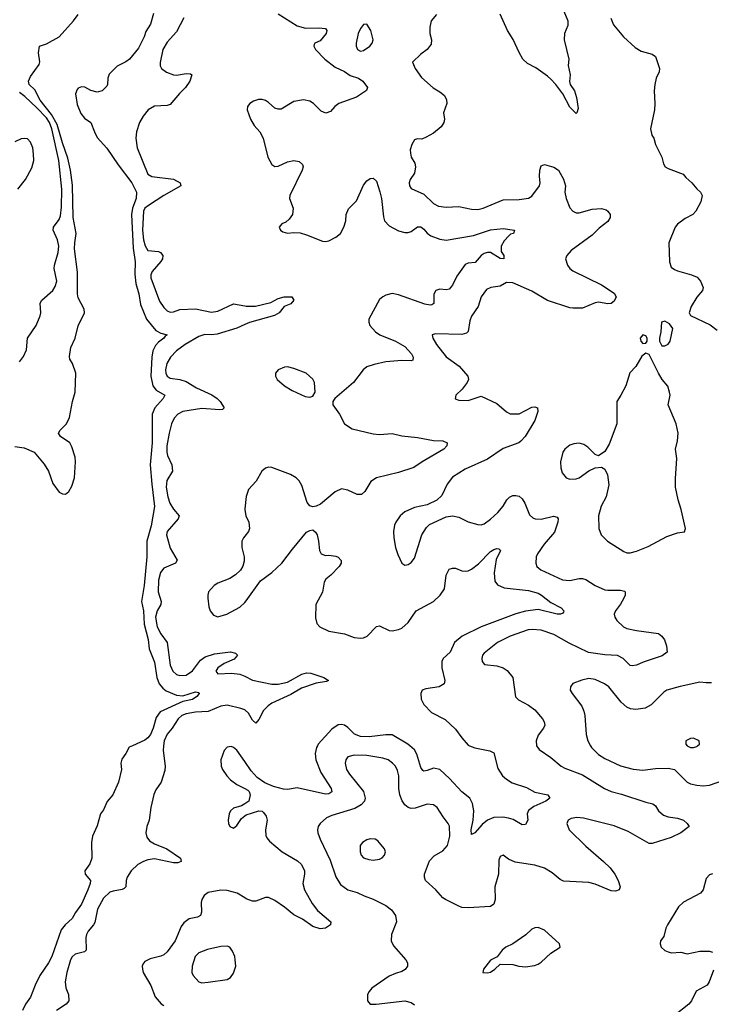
# Model space of a CAD drawing. Header units: inches. Extents: x 2057696 to 2160536, y 827480 to 1016834.
# Tile 254 of 256: x 2128581 to 2132942, y 918369 to 924578. Entities that reach past the tile are written whole.
import ezdxf

# ---------------------------------------------------------------- set-up
doc = ezdxf.new("R2010")
doc.units = ezdxf.units.IN
doc.header["$MEASUREMENT"] = 0
for name, color, linetype in [('C1921', 7, 'Continuous'), ('C1922', 7, 'Continuous'), ('C1931', 7, 'Continuous'), ('C1932', 7, 'Continuous')]:
    doc.layers.add(name, color=color, linetype=linetype)

msp = doc.modelspace()

# ---------------------------------------------------------------- linework, layer by layer
at = {"layer": 'C1921', "color": 5}
for points, elevation in [([(2129293.1, 920000), (2129271, 919990), (2129250.8, 919950), (2129225.2, 919914.8), (2129218.8, 919890), (2129222.8, 919850), (2129204.9, 919770), (2129167.3, 919690), (2129132.8, 919647.2), (2129110, 919595.3), (2129090.5, 919569.5), (2129070, 919495.3), (2129039.1, 919430), (2129033, 919390), (2129034.9, 919290), (2129024.1, 919255.9), (2128990.8, 919210), (2128994.8, 919190), (2129027.3, 919150), (2129025.5, 919130), (2129011.4, 919090), (2128970, 918999.6), (2128932, 918948), (2128912.1, 918910), (2128867.6, 918870), (2128842.1, 918837.9), (2128782.7, 918670), (2128762.3, 918630), (2128707.7, 918550), (2128677.7, 918490), (2128650, 918414), (2128616.9, 918370), (2128598, 918330)], 360), ([(2129488.7, 920000), (2129484.7, 919970), (2129497.7, 919870), (2129496.4, 919843.6), (2129472.2, 919770), (2129439.3, 919720.7), (2129427, 919693), (2129407, 919610), (2129397.4, 919530), (2129383.7, 919490), (2129376.4, 919450), (2129382.7, 919422.7), (2129400.2, 919400.2), (2129430, 919381.9), (2129508.9, 919350), (2129594.6, 919290), (2129598.4, 919270), (2129578.4, 919261.6), (2129550, 919261.1), (2129430, 919285.4), (2129390, 919280.4), (2129361.3, 919270), (2129325.6, 919250), (2129283, 919210), (2129257.7, 919170), (2129251.8, 919150), (2129249.3, 919110.7), (2129239.7, 919100.3), (2129226.9, 919093.1), (2129170, 919083.2), (2129150, 919075.3), (2129110, 919039), (2129070.8, 918970), (2129054.3, 918885.7), (2129046.2, 918870), (2129012.1, 918830), (2129002.7, 918810), (2128998.2, 918790), (2129000.2, 918710), (2128990, 918700.9), (2128930, 918685.3), (2128912.1, 918667.9), (2128901.8, 918650), (2128877.7, 918570), (2128867.1, 918510), (2128871.9, 918471.9), (2128887.7, 918430), (2128890.3, 918390), (2128873.7, 918370), (2128813.8, 918330)], 380), ([(2130000, 919900), (2129950, 919971.1), (2129930, 919988.2), (2129913.9, 919993.9), (2129890, 919989.6), (2129870, 919969.3), (2129850.3, 919910), (2129851.7, 919870), (2129860.3, 919850), (2129886.3, 919810), (2129910, 919784), (2129950, 919756.1), (2130000, 919729.3)], 420), ([(2130000, 919633.2), (2129979.9, 919620.1), (2129930, 919605.2), (2129910, 919588.7), (2129902, 919570), (2129894.8, 919530), (2129897.3, 919510), (2129906.8, 919490), (2129930, 919480.7), (2129950, 919497.3), (2129979.3, 919540.7), (2130000, 919556.7)], 420), ([(2130000, 919040.8), (2129952, 919070), (2129890, 919087.5), (2129850, 919089), (2129770, 919073.2), (2129743.9, 919056.1), (2129729.5, 919030.5), (2129725.5, 919010), (2129728.2, 918950), (2129721.7, 918930), (2129701.8, 918918.2), (2129650, 918907.1), (2129616.6, 918883.4), (2129600.1, 918859.9), (2129560.9, 918770), (2129510, 918700.9), (2129490, 918681.4), (2129470, 918671.7), (2129404.5, 918655.5), (2129370, 918638), (2129357.1, 918622.9), (2129353, 918610), (2129354.4, 918590), (2129359.5, 918570), (2129407, 918487), (2129435.4, 918415.4), (2129472.6, 918372.6), (2129490, 918360.8)], 420)]:
    msp.add_lwpolyline(points, dxfattribs=dict(at, elevation=elevation))
at = {"layer": 'C1921', "color": 5, "elevation": 440}
msp.add_lwpolyline([(2129890, 918736.3), (2129850, 918734), (2129765.9, 918714.1), (2129710, 918692.8), (2129687.4, 918670), (2129667.7, 918610), (2129667.4, 918570), (2129675.3, 918550), (2129711.4, 918511.4), (2129730, 918504.9), (2129770, 918508), (2129890, 918525.5), (2129910, 918538.7), (2129930, 918566), (2129943.1, 918610), (2129940.5, 918650), (2129937.4, 918670), (2129923.7, 918703.7), (2129905.2, 918730)], close=True, dxfattribs=at)
at = {"layer": 'C1922', "color": 5}
for points, elevation in [([(2128550, 921886), (2128610, 921878.9), (2128671.3, 921850), (2128735.8, 921775.8), (2128762.5, 921730), (2128790, 921653.7), (2128830, 921598.9), (2128850, 921587.4), (2128870, 921586.7), (2128890, 921603), (2128910, 921637.3), (2128926.3, 921690), (2128933.7, 921790), (2128930, 921819), (2128910, 921885.2), (2128896.3, 921910), (2128839.3, 921950), (2128826.6, 921970), (2128836, 921990), (2128875.1, 922030), (2128895.1, 922070), (2128914, 922170), (2128931.5, 922228.5), (2128935.1, 922350), (2128914.5, 922410), (2128897.5, 922437.5), (2128894.5, 922454.5), (2128904.4, 922510), (2128929.8, 922570), (2128950, 922646.8), (2128989.6, 922730), (2128986.8, 922753.2), (2128950, 922823.7), (2128944.5, 922850), (2128946.2, 922986.2), (2128927.3, 923132.7), (2128928.1, 923170), (2128937.3, 923230), (2128918.1, 923330), (2128914, 923534), (2128901.7, 923630), (2128884.3, 923704.3), (2128850, 923800.7), (2128816.8, 923916.8), (2128780.7, 923980.7), (2128711, 924070), (2128675.8, 924135.8), (2128641.6, 924170), (2128636.2, 924190), (2128650, 924219.6), (2128704.2, 924295.8), (2128708.4, 924311.6), (2128699.3, 924370), (2128705.1, 924410), (2128750, 924426.4), (2128830.6, 924469.4), (2128920.9, 924570), (2128949.9, 924610.1)], 360), ([(2129423.8, 924616.2), (2129404.9, 924550), (2129377.3, 924502.7), (2129366.8, 924470), (2129330, 924399), (2129273.4, 924330), (2129250, 924312.7), (2129195.4, 924284.6), (2129146.2, 924233.8), (2129137.1, 924210), (2129134.9, 924170), (2129130, 924159), (2129101, 924130), (2129070, 924120.5), (2129030, 924132.4), (2128992.2, 924152.2), (2128970, 924154), (2128950, 924145.8), (2128942.4, 924137.6), (2128932.2, 924110), (2128942.6, 924042.6), (2128966.5, 923986.5), (2128990, 923956.9), (2129030.6, 923930), (2129051.8, 923870), (2129070, 923835.5), (2129130, 923767), (2129202.2, 923662.2), (2129288.8, 923550), (2129316.9, 923490), (2129315, 923450), (2129292, 923390), (2129286.9, 923350), (2129296.5, 923136.5), (2129308.8, 923050), (2129307.1, 922972.9), (2129313.5, 922913.5), (2129331.5, 922850), (2129342.5, 922782.5), (2129381.2, 922690), (2129438.6, 922618.6), (2129470, 922601.4), (2129510.3, 922590.3), (2129497.5, 922582.5), (2129489.2, 922570), (2129456.1, 922543.9), (2129437.4, 922522.6), (2129420.9, 922490), (2129415.2, 922450), (2129408.6, 922330), (2129420.4, 922270), (2129441.5, 922241.5), (2129495.3, 922210), (2129485.8, 922190), (2129432.5, 922130), (2129417.2, 922090), (2129416.8, 921910), (2129404.2, 921770), (2129413.4, 921650), (2129430.9, 921509.1), (2129410, 921386.6), (2129383.6, 921290), (2129383.3, 921190), (2129365.1, 921010), (2129350.1, 920910), (2129361, 920850), (2129365.8, 920765.8), (2129391.3, 920670), (2129398, 920610), (2129430, 920526.8), (2129444.9, 920430), (2129460.8, 920390), (2129483, 920363), (2129505.5, 920345.5), (2129570, 920318.2), (2129610, 920314.7), (2129690, 920338.7), (2129710, 920336), (2129713.4, 920330), (2129697.1, 920310), (2129670, 920291.5), (2129610, 920279.3), (2129467.4, 920212.6), (2129441.9, 920178.1), (2129423.4, 920110), (2129406.6, 920070), (2129390, 920049.8), (2129370, 920034.8), (2129293.1, 920000)], 360), ([(2129615.9, 924590), (2129570, 924500.4), (2129510, 924437.2), (2129484.6, 924390), (2129467.1, 924307.1), (2129467.1, 924287.1), (2129474.4, 924270), (2129507.2, 924247.2), (2129550.2, 924230.2), (2129570, 924228), (2129630, 924238.3), (2129657.4, 924237.4), (2129667.3, 924230), (2129652.9, 924190), (2129627.2, 924150), (2129587.8, 924112.2), (2129530, 924042.8), (2129510, 924036.5), (2129430, 924032.7), (2129391.7, 924010), (2129358.9, 923970), (2129336.5, 923930), (2129316.5, 923870), (2129314, 923830), (2129322.2, 923770), (2129390, 923604), (2129414.8, 923590), (2129551.8, 923571.8), (2129593.4, 923550), (2129596.3, 923530), (2129490, 923469.9), (2129392.7, 923407.3), (2129369.7, 923390.3), (2129362.2, 923370), (2129354.4, 923250), (2129361.7, 923190), (2129371.5, 923151.5), (2129390, 923122.3), (2129455.6, 923115.6), (2129469.6, 923109.6), (2129484.4, 923090), (2129481.4, 923070), (2129470, 923053.5), (2129415.5, 922990), (2129408.5, 922970), (2129408.5, 922950), (2129462.5, 922802.5), (2129490, 922762.2), (2129510, 922742.4), (2129530, 922732.9), (2129550, 922735.3), (2129590.3, 922749.7), (2129690, 922755.2), (2129790, 922733.6), (2129830, 922740.4), (2129930, 922786.8), (2130000, 922773.2)], 380), ([(2128578.8, 922421.2), (2128605.6, 922454.4), (2128624, 922496), (2128631.2, 922570), (2128684.7, 922650), (2128709.7, 922710), (2128713.5, 922730), (2128709.7, 922790), (2128721.1, 922810), (2128789.2, 922870.8), (2128804, 922896), (2128814.4, 922930), (2128799.3, 923010), (2128800.7, 923030), (2128823.8, 923110), (2128828.2, 923150), (2128820.2, 923190), (2128792.5, 923250), (2128794.9, 923270), (2128830, 923318.2), (2128838.2, 923341.8), (2128844.8, 923395.2), (2128847.6, 923510), (2128828.2, 923690), (2128783.1, 923890), (2128768.4, 923930), (2128750, 923958.7), (2128690, 924023.1), (2128613.5, 924093.5), (2128579.1, 924119.1)], 380), ([(2128569.8, 923510), (2128618.2, 923570), (2128656.9, 923643.1), (2128669.8, 923690), (2128668.8, 923730), (2128662.8, 923770), (2128650, 923806.6), (2128630, 923827.6), (2128610, 923829.7), (2128590, 923827.1), (2128550, 923807.4)], 420), ([(2130000, 922655.9), (2129950, 922633.6), (2129825.7, 922594.3), (2129790.1, 922589.9), (2129747.4, 922592.6), (2129710, 922580.2), (2129624, 922530), (2129569.1, 922490), (2129532.3, 922450), (2129509.5, 922410), (2129500.4, 922370), (2129502, 922350), (2129510, 922329.3), (2129530, 922317.1), (2129590, 922308.3), (2129630, 922295.6), (2129696.7, 922256.7), (2129793, 922213), (2129826.2, 922190), (2129845.4, 922170), (2129870.3, 922129.7), (2129859.4, 922120.6), (2129841.3, 922118.7), (2129730, 922127), (2129610, 922108.1), (2129578.3, 922090), (2129554, 922066), (2129537.7, 922030), (2129522.6, 921970), (2129509.6, 921890), (2129508.9, 921850), (2129513.2, 921830), (2129539.8, 921770), (2129543.9, 921730), (2129508.7, 921671.3), (2129505.1, 921630), (2129515.4, 921570), (2129528.3, 921528.3), (2129550, 921492), (2129586, 921450), (2129580.9, 921430), (2129510.2, 921350), (2129506, 921330), (2129530, 921244.9), (2129573.6, 921170), (2129563.6, 921150), (2129490, 921119.4), (2129468.7, 921091.3), (2129456, 921044.1), (2129453.3, 920970), (2129473.4, 920910), (2129471, 920890), (2129447.8, 920850), (2129437.6, 920810), (2129447.1, 920750), (2129470, 920705.1), (2129510.7, 920650), (2129530, 920507), (2129546.5, 920470), (2129568.9, 920448.9), (2129590, 920441.6), (2129630, 920444.8), (2129670, 920472.1), (2129720.9, 920539.1), (2129750, 920561), (2129810, 920578.9), (2129911.2, 920591.2), (2129942.3, 920582.3), (2129953.4, 920570), (2129933.8, 920546.2), (2129870, 920518.9), (2129831.2, 920490), (2129818, 920470), (2129830, 920453.4), (2129917.1, 920457.1), (2129970, 920451.8), (2130000, 920437.5)], 380), ([(2130000, 921492.5), (2129999.7, 921490), (2130000, 921488.7)], 420), ([(2130000, 921320.9), (2129991.3, 921310), (2129981.8, 921290), (2129980.7, 921250), (2129995.7, 921190), (2129995.7, 921164.3), (2129987.3, 921132.7), (2129972.5, 921107.5), (2129942.5, 921077.5), (2129905.4, 921054.6), (2129830, 921024.4), (2129807.6, 921010), (2129771.6, 920970), (2129766.7, 920950), (2129767.9, 920930), (2129774.7, 920874.7), (2129783.1, 920850), (2129803.5, 920823.5), (2129830, 920812.8), (2129887.3, 920830), (2129970, 920872.9), (2130000, 920903.1)], 420), ([(2130000, 920225.3), (2129975.3, 920235.3), (2129890, 920254.4), (2129850, 920248.7), (2129770, 920216.4), (2129690, 920212.1), (2129630, 920200.3), (2129603.5, 920190), (2129579.8, 920170), (2129542.6, 920110), (2129510, 920073.3), (2129492.7, 920030), (2129488.7, 920000)], 380)]:
    msp.add_lwpolyline(points, dxfattribs=dict(at, elevation=elevation))
at = {"layer": 'C1931', "color": 5}
for points, elevation in [([(2130458.4, 920000), (2130452.5, 919987.5), (2130443.2, 919950), (2130447.6, 919910), (2130480.2, 919830), (2130545.2, 919730), (2130550, 919709.7), (2130530, 919695.3), (2130510, 919693.2), (2130330, 919734.2), (2130270, 919724), (2130245.3, 919725.3), (2130182, 919742), (2130126, 919766), (2130078.9, 919798.9), (2130041.2, 919841.2), (2130000, 919900)], 420), ([(2131839.9, 919999.9), (2131856, 919976), (2131930, 919926), (2131995.8, 919870), (2132018, 919858), (2132130, 919816.8), (2132268.9, 919730), (2132310, 919710.9), (2132374.9, 919694.9), (2132530, 919643.2), (2132574, 919634), (2132590, 919620.5), (2132608.2, 919588.2), (2132641.2, 919561.2), (2132670, 919550.3), (2132730, 919543.1), (2132766, 919530), (2132791, 919510), (2132802.8, 919490), (2132750.6, 919450), (2132690, 919421), (2132570, 919383.7), (2132550, 919383.7), (2132417.9, 919457.9), (2132330, 919494.9), (2132136.4, 919543.6), (2132093.8, 919546.2), (2132059.4, 919540.6), (2132039.3, 919530), (2132031.8, 919510), (2132046.7, 919470), (2132150, 919365.3), (2132263.1, 919270), (2132303.7, 919230), (2132333.7, 919190), (2132354, 919150), (2132367.7, 919110), (2132361, 919090), (2132338, 919082), (2132310, 919084.7), (2132210, 919126.6), (2132170, 919138), (2132010, 919145.4), (2131990, 919156.3), (2131938.3, 919198.3), (2131890, 919227.1), (2131830, 919247.1), (2131705.9, 919265.9), (2131664, 919284), (2131630, 919309), (2131610, 919302), (2131602.4, 919277.6), (2131600.3, 919190), (2131576.5, 919110), (2131579.5, 919030), (2131570, 919001.2), (2131550, 918986.6), (2131410, 918977.7), (2131370, 918980.4), (2131350, 918986.9), (2131266, 919030), (2131250, 919040.7), (2131205.6, 919090), (2131139.7, 919150), (2131132.8, 919170), (2131133.7, 919190), (2131165.6, 919274.4), (2131194.5, 919305.5), (2131250, 919336.9), (2131278.5, 919370), (2131293.6, 919430), (2131291.5, 919491.5), (2131283.5, 919510), (2131250.8, 919550.8), (2131213, 919610), (2131190, 919626.6), (2131150, 919632.1), (2131074.9, 919605.1), (2131050, 919602.8), (2131030, 919609.8), (2131010, 919626.4), (2130992.2, 919652.2), (2130977.5, 919690), (2130972.8, 919730), (2130972.4, 919810), (2130963.9, 919843.9), (2130949.8, 919870), (2130932.1, 919890), (2130903.6, 919910), (2130870, 919921), (2130770, 919937.2), (2130690, 919939.8), (2130650, 919929.7), (2130636.9, 919910), (2130633.2, 919890), (2130642.6, 919850), (2130660.3, 919820.3), (2130749.3, 919710), (2130760.2, 919670), (2130755.5, 919650), (2130734.1, 919625.9), (2130695.2, 919604.8), (2130550, 919559.8), (2130515.5, 919544.5), (2130475.3, 919510), (2130463.1, 919490), (2130458.9, 919470), (2130461.1, 919450), (2130475.6, 919410), (2130539, 919278.9), (2130573.6, 919173.7), (2130603.6, 919123.6), (2130650, 919091.3), (2130710, 919073.4), (2130752.6, 919052.6), (2130810, 919032.4), (2130890, 918992.9), (2130924.6, 918964.6), (2130950.6, 918929.4), (2130956.4, 918890), (2130925.3, 918810), (2130922.4, 918770), (2130937.6, 918737.6), (2131016, 918650), (2131026.8, 918630), (2131026.8, 918610), (2131012.2, 918587.8), (2130990, 918575.1), (2130950, 918564.2), (2130910, 918546.6), (2130801.6, 918470), (2130784.4, 918450), (2130774.9, 918430), (2130774, 918390), (2130790, 918370.8), (2130829.1, 918369.1), (2131010, 918391.3), (2131050, 918381.3), (2131070, 918365.7)], 440), ([(2131417.3, 920000), (2131450, 919986), (2131546.6, 919966.6), (2131570, 919954), (2131595.2, 919855.2), (2131624.9, 919810), (2131650, 919788.4), (2131685.5, 919765.5), (2131775.9, 919735.9), (2131830, 919706.3), (2131911.3, 919690), (2131923, 919670), (2131898, 919650), (2131823.9, 919616.1), (2131788.5, 919591.5), (2131780.8, 919570), (2131784.7, 919530), (2131770, 919503.8), (2131750, 919500.3), (2131693.4, 919533.4), (2131663.4, 919543.4), (2131628.5, 919548.5), (2131570, 919547), (2131530, 919529.8), (2131497.6, 919502.4), (2131450, 919449.6), (2131430, 919439), (2131427, 919470), (2131441, 919530), (2131444.5, 919590), (2131436.2, 919636.2), (2131418.7, 919670), (2131368.3, 919708.3), (2131292.1, 919792.1), (2131230, 919848.7), (2131190, 919857.2), (2131150, 919843.1), (2131130, 919839.7), (2131124.1, 919844.1), (2131110, 919862), (2131085.9, 919945.9), (2131070, 919974.6), (2131040.3, 920000)], 420), ([(2132180.7, 920000), (2132187.7, 919987.7), (2132230, 919944.6), (2132270, 919919), (2132370, 919872.8), (2132450, 919851.5), (2132510, 919844.9), (2132590, 919856.1), (2132670, 919857.6), (2132710, 919850.3), (2132789.3, 919769.3), (2132810, 919759.6), (2132850.2, 919750.2), (2132890, 919746.9), (2132930, 919751.1), (2133070, 919799.7)], 460), ([(2132789.6, 920000), (2132790, 919999.5), (2132810, 919989.3), (2132830, 919988.2), (2132850, 919994.9), (2132855.7, 920000)], 480), ([(2130000, 919729.3), (2130019, 919719), (2130027.3, 919710), (2130033.4, 919690), (2130026, 919650), (2130000, 919633.2)], 420), ([(2130000, 919556.7), (2130010, 919564.4), (2130090, 919588.4), (2130110, 919586), (2130118.5, 919578.5), (2130135.1, 919555.1), (2130140.8, 919530), (2130130.2, 919469.8), (2130133.1, 919433.1), (2130139.3, 919419.3), (2130157.2, 919397.2), (2130237.1, 919330), (2130333.2, 919273.2), (2130358.5, 919250), (2130375.9, 919210), (2130376.5, 919190), (2130366, 919130), (2130375.9, 919090), (2130424.8, 919004.8), (2130459.6, 918959.6), (2130544, 918890), (2130540.7, 918870), (2130510, 918849.4), (2130475.9, 918844.1), (2130430, 918859.7), (2130365.2, 918905.2), (2130310, 918932.5), (2130250, 918982), (2130190, 919023.9), (2130150, 919042.6), (2130130, 919043.5), (2130070, 919018.7), (2130050, 919018.7), (2130010, 919034.7), (2130000, 919040.8)], 420), ([(2132950, 919192), (2132930, 919185.2), (2132910, 919162), (2132890.6, 919090), (2132874, 919070), (2132766.5, 919013.5), (2132735.8, 918984.2), (2132666, 918870), (2132656.3, 918850), (2132642.5, 918797.5), (2132622.8, 918770), (2132618.8, 918750), (2132626.8, 918730), (2132648.6, 918708.6), (2132670, 918699.1), (2132690, 918693.4), (2132750, 918698.8), (2132790, 918688), (2132870, 918704.9), (2132930, 918704), (2132950, 918698.8)], 460), ([(2132956.1, 918583.9), (2132928, 918510), (2132915.5, 918490), (2132847.1, 918452.9), (2132816.4, 918390), (2132800.5, 918370), (2132710, 918297.6)], 460)]:
    msp.add_lwpolyline(points, dxfattribs=dict(at, elevation=elevation))
at = {"layer": 'C1931', "color": 5, "elevation": 460}
for points in [[(2130790, 919412.4), (2130770, 919406.6), (2130742.4, 919390), (2130728.9, 919370), (2130727.2, 919330), (2130734.9, 919310), (2130750, 919293), (2130782, 919282), (2130810, 919278.7), (2130850, 919284.9), (2130866.5, 919293.5), (2130882, 919310), (2130887, 919330), (2130880.7, 919350), (2130839.8, 919399.7), (2130822, 919410)], [(2131850, 918853.6), (2131828.8, 918851.2), (2131810, 918842), (2131773.6, 918806.4), (2131690.3, 918749.7), (2131646.8, 918730), (2131624, 918710), (2131591.3, 918668.7), (2131550, 918648), (2131504.7, 918590), (2131502, 918570), (2131530, 918567.3), (2131550, 918571.3), (2131578, 918590), (2131610, 918622), (2131690, 918620.5), (2131728.9, 918608.9), (2131770, 918605.3), (2131826.5, 918613.5), (2131850, 918622.4), (2131870, 918634.9), (2131930, 918692.4), (2131988.7, 918730), (2131984, 918750), (2131890, 918837)]]:
    msp.add_lwpolyline(points, close=True, dxfattribs=at)
at = {"layer": 'C1932', "color": 5}
for points, elevation in [([(2132011.5, 924631.5), (2132037.7, 924570), (2132038, 924542), (2132017, 924490), (2132013.4, 924450), (2132043.6, 924330), (2132040.5, 924290), (2132052.1, 924230), (2132047.9, 924187.9), (2132052, 924170), (2132078.9, 924130), (2132092.5, 924087.5), (2132102.4, 924017.6), (2132094.8, 923990), (2132090, 923986.6), (2132050, 924026.6), (2132005, 924110), (2131961, 924170), (2131930, 924203.8), (2131910, 924222.8), (2131834.8, 924274.8), (2131782.5, 924302.5), (2131754.7, 924330), (2131730, 924372), (2131693, 924453), (2131658, 924510), (2131610, 924613)], 440), ([(2130210, 924614.7), (2130330, 924538.9), (2130383.6, 924523.6), (2130467, 924527), (2130510, 924521.6), (2130518.7, 924510), (2130513.8, 924490), (2130475.2, 924444.8), (2130442, 924430), (2130437.6, 924422.4), (2130434.9, 924410), (2130446.9, 924390), (2130504.4, 924330), (2130570, 924278), (2130630, 924251.1), (2130665.4, 924225.4), (2130716.5, 924210), (2130744, 924190), (2130774, 924150), (2130768.7, 924131.3), (2130703.8, 924090), (2130592.4, 924050), (2130568.8, 924031.2), (2130540.6, 923999.4), (2130512, 923988), (2130481.1, 924001.1), (2130432.7, 924050), (2130410, 924064.6), (2130370, 924073.3), (2130310, 924062.2), (2130230, 924013.1), (2130210, 924012.9), (2130190, 924021), (2130150, 924056), (2130130, 924068.4), (2130110, 924074), (2130086.3, 924073.7), (2130054.9, 924065.1), (2130033, 924050), (2130018, 924030), (2130016.3, 924010), (2130037.1, 923950), (2130059.3, 923910), (2130095.6, 923870), (2130116.9, 923830), (2130145.5, 923710), (2130170, 923664.4), (2130190, 923652), (2130210, 923654.6), (2130270, 923682), (2130310, 923689.1), (2130343, 923683), (2130364.9, 923664.9), (2130368.4, 923650), (2130362, 923630), (2130285, 923470), (2130282.9, 923450), (2130304.7, 923390), (2130302.3, 923350), (2130280, 923320), (2130258.2, 923301.8), (2130234.8, 923290), (2130217.3, 923270), (2130224.9, 923250), (2130240.6, 923240.6), (2130270, 923232.2), (2130310, 923236.9), (2130350, 923232.9), (2130390, 923221.8), (2130490, 923182.2), (2130510, 923180.2), (2130530, 923184.5), (2130573.9, 923206.1), (2130603.1, 923230), (2130625.8, 923270), (2130637.7, 923310), (2130640.2, 923350), (2130655.2, 923384.8), (2130704.2, 923435.8), (2130750, 923534), (2130770, 923562.6), (2130790, 923576.9), (2130810, 923578), (2130830, 923560.5), (2130852.7, 923492.7), (2130861.6, 923450), (2130874.1, 923334.1), (2130882, 923310), (2130910, 923277.4), (2130970, 923246), (2131010, 923235.5), (2131030, 923236.2), (2131050, 923242.8), (2131090, 923271.6), (2131110, 923272.3), (2131130, 923256.9), (2131150.8, 923230.8), (2131174.5, 923214.5), (2131230, 923193.8), (2131270, 923188.7), (2131443, 923217), (2131550, 923253.5), (2131630, 923261.1), (2131701, 923250), (2131694.8, 923230), (2131675.5, 923224.5), (2131664.7, 923215.3), (2131636.8, 923183.2), (2131616.5, 923150), (2131616.3, 923116.3), (2131633.7, 923090), (2131633.4, 923070), (2131610, 923072.7), (2131550, 923109.7), (2131530, 923110.8), (2131510, 923103.8), (2131491.6, 923090), (2131452.3, 923047.7), (2131410, 923042.3), (2131390, 923034.1), (2131338.4, 922961.6), (2131310, 922903.6), (2131290, 922878.9), (2131270, 922873.7), (2131230, 922878), (2131204.9, 922870), (2131192.1, 922847.9), (2131191.5, 922788.5), (2131180.4, 922779.6), (2131170, 922776.9), (2131135.1, 922784.9), (2130970, 922843), (2130930, 922850.7), (2130890, 922840.4), (2130870, 922830.9), (2130850, 922813.7), (2130781.8, 922690), (2130782, 922670), (2130789.1, 922650), (2130823.6, 922610), (2130851.2, 922591.2), (2130950.4, 922550), (2131010, 922517.6), (2131052.4, 922470), (2131062.4, 922450), (2131061, 922430), (2131050, 922426.9), (2130989.8, 922429.8), (2130890, 922420.2), (2130815.7, 922404.3), (2130770.8, 922389.2), (2130746, 922370), (2130685.3, 922290), (2130568, 922190), (2130555.5, 922170), (2130555.5, 922150), (2130597, 922090), (2130628.9, 922030), (2130678.2, 921998.2), (2130810, 921966.5), (2130850, 921962), (2130930, 921968), (2130990, 921952.9), (2131090, 921943.2), (2131190, 921923.6), (2131250, 921922.4), (2131277.3, 921910), (2131275.5, 921890), (2131256.3, 921870), (2131118.4, 921790), (2131066.7, 921753.3), (2130970, 921722.2), (2130830.4, 921689.6), (2130794.9, 921665.1), (2130757, 921603), (2130735.6, 921584.4), (2130710, 921583.9), (2130650, 921611.8), (2130610, 921618.7), (2130570, 921599.7), (2130477.3, 921522.7), (2130450, 921509.8), (2130430, 921506.8), (2130410, 921513.3), (2130393.1, 921533.1), (2130360.5, 921640.5), (2130344.2, 921670), (2130324, 921690), (2130289.6, 921710), (2130170, 921754), (2130150, 921755.6), (2130130, 921749.7), (2130108.6, 921731.4), (2130072.4, 921667.6), (2130024.7, 921615.3), (2130008.3, 921571.7), (2130000, 921492.5)], 420), ([(2131209.3, 924610.7), (2131176.5, 924570), (2131166.3, 924530), (2131167.6, 924490), (2131177, 924450), (2131175.9, 924424.1), (2131150.4, 924390), (2131110, 924359.6), (2131058.8, 924310), (2131074.9, 924270), (2131114.3, 924214.3), (2131189.3, 924149.3), (2131230, 924123.7), (2131258.9, 924098.9), (2131272.4, 924072.4), (2131274.9, 924050), (2131252.7, 923990), (2131260.4, 923950), (2131256.4, 923930), (2131237.8, 923902.2), (2131190, 923862.6), (2131143.8, 923836.2), (2131115.8, 923824.2), (2131090, 923826.6), (2131070, 923819.3), (2131053, 923790), (2131043.1, 923756.9), (2131044.7, 923735.3), (2131050.3, 923710), (2131072.5, 923672.5), (2131077.7, 923650), (2131070.1, 923609.9), (2131043.2, 923570), (2131037.7, 923550), (2131038.7, 923530), (2131050, 923513), (2131130, 923478), (2131190, 923418.9), (2131222.5, 923402.5), (2131270, 923395), (2131350, 923400.2), (2131430, 923382.3), (2131470, 923381.8), (2131503.7, 923390), (2131630, 923442), (2131730, 923443.2), (2131790, 923452), (2131810, 923464.4), (2131858, 923530), (2131863.5, 923550), (2131858.9, 923590), (2131860.5, 923630), (2131870, 923657.3), (2131890, 923664.9), (2131950, 923647.7), (2131979.1, 923630), (2132010, 923571.3), (2132023.1, 923530), (2132019, 923490), (2132026.9, 923450), (2132050, 923390.6), (2132068.2, 923370), (2132090, 923360.9), (2132110, 923359.1), (2132190, 923383.2), (2132250, 923388), (2132278.8, 923378.8), (2132290.6, 923370), (2132303.8, 923350), (2132304.4, 923330), (2132290, 923305.6), (2132235.8, 923264.2), (2132190, 923218.3), (2132057.6, 923122.4), (2132030.4, 923090), (2132023.1, 923070), (2132035.8, 923030), (2132050.4, 923010), (2132070, 922994), (2132250, 922906), (2132330, 922853), (2132341.6, 922830), (2132330, 922803.7), (2132310, 922788.2), (2132290, 922786.9), (2132230, 922796.8), (2132210, 922793.3), (2132130, 922758.9), (2132070, 922758.2), (2132050, 922761), (2131910, 922807.7), (2131810, 922865.5), (2131690, 922918.9), (2131650, 922919.7), (2131610, 922897.7), (2131551.7, 922888.3), (2131524.4, 922875.6), (2131490.4, 922830), (2131471.6, 922768.4), (2131430, 922709.2), (2131420.2, 922679.8), (2131409.1, 922610.9), (2131399, 922601), (2131370, 922593.6), (2131203.1, 922596.9), (2131182.8, 922590), (2131186.4, 922570), (2131208.9, 922530), (2131270, 922452), (2131352.2, 922392.2), (2131406, 922330), (2131410.5, 922310), (2131403, 922290), (2131372.1, 922247.9), (2131331, 922210), (2131326.4, 922186.4), (2131350, 922178.8), (2131410, 922177.3), (2131490, 922203.8), (2131590, 922157.1), (2131650, 922106), (2131673.3, 922093.3), (2131730, 922093.1), (2131810, 922133.7), (2131830, 922136.4), (2131846, 922130), (2131848, 922108), (2131828.9, 922050), (2131767.6, 921950), (2131740.8, 921919.2), (2131727.7, 921910), (2131630, 921874.5), (2131530, 921806.6), (2131390, 921744.2), (2131310, 921693.7), (2131276.5, 921650), (2131242.7, 921577.2), (2131211.7, 921548.3), (2131150, 921518.4), (2131070, 921502.9), (2131010, 921473.6), (2130980.4, 921450), (2130952, 921410), (2130944.2, 921390), (2130938.7, 921350), (2130939.5, 921310), (2130950.4, 921250), (2130964.8, 921204.8), (2130990, 921151), (2131010, 921138.8), (2131030, 921142.8), (2131050, 921154.8), (2131070, 921182.8), (2131117.4, 921330), (2131145.2, 921374.8), (2131166.1, 921393.9), (2131270, 921443.7), (2131310, 921448.7), (2131350, 921441.1), (2131410, 921412), (2131470, 921394.6), (2131490, 921392.9), (2131510, 921399.6), (2131550, 921427.6), (2131595.5, 921470), (2131630.4, 921509.6), (2131653.7, 921550), (2131670, 921566.3), (2131690, 921576.9), (2131710, 921578), (2131730, 921572.4), (2131750, 921557), (2131766.5, 921530), (2131794.8, 921454.8), (2131817, 921437), (2131831.2, 921431.2), (2131870, 921427.7), (2131947.2, 921447.2), (2131970, 921440.5), (2131976.5, 921430), (2131975.2, 921410), (2131953.4, 921346.6), (2131888.3, 921270), (2131845.8, 921210), (2131837.3, 921190), (2131835.3, 921150), (2131842.4, 921130), (2131868, 921108), (2132004.7, 921044.7), (2132050, 921042.5), (2132110, 921055.2), (2132130, 921054.9), (2132150, 921048.8), (2132209.4, 921009.4), (2132270, 920983.6), (2132290, 920979.7), (2132370, 920980.3), (2132394.4, 920974.4), (2132399.1, 920970), (2132398, 920950), (2132390.2, 920930), (2132370, 920892.8), (2132338, 920850), (2132330.3, 920830), (2132332.9, 920810), (2132345.5, 920790), (2132389, 920750), (2132410, 920739.7), (2132470, 920726.8), (2132610, 920707.7), (2132630, 920690.8), (2132646.6, 920666.6), (2132659.3, 920630), (2132664, 920590), (2132632.6, 920567.4), (2132512.7, 920527.3), (2132470, 920508.3), (2132443.3, 920503.3), (2132430, 920505.6), (2132386, 920550), (2132350, 920567.8), (2132270, 920571.9), (2132168.1, 920588.1), (2132046, 920646), (2131950, 920700.7), (2131870, 920727.8), (2131813.4, 920733.4), (2131787.3, 920730), (2131674, 920690), (2131593, 920650), (2131510, 920583.7), (2131500.4, 920570), (2131494.9, 920550), (2131496.3, 920530), (2131512.8, 920512.8), (2131590, 920502.6), (2131630.2, 920490.2), (2131654.7, 920474.7), (2131690.3, 920430), (2131708.4, 920308.4), (2131726.8, 920290), (2131790, 920254.9), (2131830, 920226.3), (2131878.5, 920170), (2131888.9, 920150), (2131891.6, 920128.4), (2131884.4, 920110), (2131850, 920066), (2131838, 920030), (2131839.9, 919999.9)], 440), ([(2132308.6, 924588.6), (2132325.7, 924545.7), (2132389.1, 924469.1), (2132462.3, 924402.3), (2132500.3, 924380.3), (2132570, 924360.5), (2132590, 924346), (2132614.9, 924270), (2132612.4, 924250), (2132594, 924210), (2132586.4, 924170), (2132582.4, 924130), (2132586, 924050), (2132583.1, 924010), (2132559.1, 923890), (2132567.3, 923850), (2132579.1, 923830), (2132590.6, 923790.6), (2132630.3, 923710.3), (2132640.5, 923670), (2132650.4, 923650.4), (2132670, 923639.1), (2132764.5, 923604.5), (2132782, 923582), (2132818.8, 923550), (2132850, 923510.8), (2132874.8, 923490), (2132884.9, 923470), (2132876.4, 923430), (2132843.8, 923370), (2132824.9, 923350), (2132776.7, 923323.3), (2132730, 923287.8), (2132713.7, 923270), (2132674.4, 923170), (2132677.7, 923050), (2132690, 923018), (2132710, 923002), (2132730, 922993.4), (2132818, 922970), (2132853.5, 922953.5), (2132874, 922930), (2132890.7, 922890), (2132887.3, 922870), (2132850, 922829), (2132816, 922770), (2132802, 922730), (2132811.6, 922711.6), (2132934.4, 922654.4), (2132979.8, 922619.8)], 460), ([(2130000, 922773.2), (2130010, 922771.3), (2130068.8, 922771.2), (2130164.5, 922795.5), (2130210, 922820.7), (2130248.7, 922830), (2130296, 922830), (2130310.3, 922810.3), (2130290, 922786.3), (2130247.7, 922770), (2130217.3, 922730), (2130188.2, 922711.8), (2130030, 922669.3), (2130000, 922655.9)], 380), ([(2130000, 921488.7), (2130007.9, 921450), (2130026.7, 921410), (2130030.9, 921370), (2130023.2, 921350), (2130000, 921320.9)], 420), ([(2130000, 920903.1), (2130010, 920913.1), (2130100.4, 921039.6), (2130170, 921091), (2130234, 921150), (2130301, 921239), (2130390, 921345.5), (2130410, 921357.3), (2130430, 921360.3), (2130447.3, 921347.3), (2130456.5, 921330), (2130466, 921290), (2130471.1, 921231.1), (2130481.7, 921210), (2130510, 921200.2), (2130530, 921202), (2130574.4, 921194.4), (2130590, 921188.7), (2130608.7, 921168.7), (2130607.6, 921150), (2130595.2, 921130), (2130543.8, 921076.2), (2130511.8, 921050), (2130500.7, 921030), (2130491.1, 920968.9), (2130448.9, 920890), (2130446.3, 920806.3), (2130454.4, 920770), (2130473, 920750), (2130530, 920722.4), (2130630, 920705.3), (2130690, 920681.2), (2130730, 920676.9), (2130750, 920680.2), (2130771.1, 920690), (2130830, 920752.2), (2130850, 920755.8), (2130910, 920726.7), (2130930, 920723.8), (2130970, 920732.4), (2130990, 920742), (2131030, 920776.4), (2131081.1, 920850), (2131190, 920909.1), (2131233.3, 920950), (2131259.3, 920990), (2131270, 921074.8), (2131290, 921112.7), (2131310, 921120.3), (2131330, 921118.9), (2131370, 921103.2), (2131390, 921099.7), (2131410, 921102.9), (2131430, 921112.1), (2131474.1, 921145.9), (2131550, 921224.9), (2131570, 921238), (2131590, 921243.8), (2131601.4, 921241.4), (2131613, 921230), (2131586.5, 921173.5), (2131572.8, 921090), (2131577.8, 921037.8), (2131593.2, 921013.2), (2131635.9, 920995.9), (2131790, 920977.8), (2131850, 920961.6), (2131871.4, 920950), (2131930, 920902.4), (2131996.4, 920870), (2132013, 920850), (2132010, 920842), (2132005.2, 920834.8), (2131992, 920830), (2131970.2, 920829.8), (2131850, 920858.8), (2131770, 920847.7), (2131709.7, 920830.3), (2131490, 920750.3), (2131371.1, 920690), (2131323.7, 920650), (2131295.5, 920590), (2131251.1, 920550), (2131243, 920530), (2131242.5, 920490), (2131262.8, 920410), (2131258.3, 920390), (2131226, 920370), (2131141, 920359), (2131119.5, 920350), (2131110.2, 920329.8), (2131112.3, 920292.3), (2131130, 920260.3), (2131177.4, 920210), (2131264.2, 920164.2), (2131330, 920104.9), (2131369.4, 920049.4), (2131410, 920003.1), (2131417.3, 920000)], 420), ([(2130000, 920437.5), (2130050, 920413.7), (2130170, 920387.7), (2130210, 920388.8), (2130270, 920399.7), (2130359.3, 920450), (2130390, 920459.3), (2130416.7, 920456.7), (2130499.1, 920430), (2130527.7, 920410), (2130515.8, 920404.2), (2130450, 920394.4), (2130358.1, 920361.9), (2130290, 920322.7), (2130171.7, 920268.3), (2130148.3, 920251.7), (2130119.1, 920220.9), (2130090, 920164.7), (2130070, 920142), (2130050, 920161.5), (2130024.1, 920204.1), (2130003.8, 920223.8), (2130000, 920225.3)], 380), ([(2132943, 920397), (2132910, 920395.6), (2132870, 920401.2), (2132746.1, 920373.9), (2132662.8, 920350), (2132643, 920337), (2132562.8, 920257.2), (2132524.5, 920235.5), (2132467.3, 920227.3), (2132431.9, 920231.9), (2132410, 920242), (2132373.8, 920273.8), (2132296.9, 920370), (2132269.4, 920390), (2132210, 920416.9), (2132170, 920423), (2132126, 920414), (2132070, 920391.8), (2132053.4, 920370), (2132053, 920350), (2132063.8, 920330), (2132124.9, 920250), (2132138.6, 920218.6), (2132145.2, 920190), (2132152.7, 920070), (2132163.6, 920030), (2132180.7, 920000)], 460), ([(2131040.3, 920000), (2131028.6, 920010), (2130930, 920068.2), (2130890, 920069.1), (2130785.3, 920054.7), (2130730, 920056.9), (2130692.4, 920072.4), (2130650, 920114), (2130630, 920128.7), (2130610, 920133.8), (2130590, 920130.8), (2130550, 920104.8), (2130463.2, 920010), (2130458.4, 920000)], 420), ([(2132855.7, 920000), (2132867, 920010), (2132866.6, 920030), (2132830, 920046.6), (2132810, 920044.7), (2132782.6, 920030), (2132780.9, 920010), (2132789.6, 920000)], 480)]:
    msp.add_lwpolyline(points, dxfattribs=dict(at, elevation=elevation))
for points, elevation in [([(2130770, 924549.3), (2130750, 924546.6), (2130730, 924522.7), (2130715.8, 924490), (2130702.6, 924430), (2130702, 924410), (2130710.7, 924390), (2130730, 924379.5), (2130750, 924384.2), (2130789.4, 924410), (2130804.5, 924430), (2130809.6, 924450), (2130794.7, 924510)], 440), ([(2132650, 922677.2), (2132627.7, 922670), (2132623, 922610), (2132614.8, 922570), (2132616, 922550), (2132630, 922522), (2132650, 922522), (2132670, 922532), (2132682, 922550), (2132699, 922630), (2132679.3, 922659.3)], 460), ([(2132510, 922591.2), (2132492.7, 922570), (2132498, 922550), (2132510, 922536.3), (2132530, 922538.8), (2132538, 922550), (2132538.4, 922570), (2132530, 922585.2)], 460), ([(2132530, 922475.3), (2132504.5, 922455.5), (2132466, 922390), (2132428.8, 922351.2), (2132402.4, 922270), (2132372.7, 922210), (2132345.5, 922170), (2132347, 922030), (2132298.3, 921901.7), (2132270, 921854), (2132230, 921828.7), (2132210, 921835.3), (2132162.7, 921882.7), (2132138.3, 921898.3), (2132110, 921906.6), (2132075.9, 921904.1), (2132050, 921895.1), (2132019.1, 921870), (2132006.7, 921850), (2131990.4, 921789.6), (2131992.3, 921752.3), (2132001.4, 921721.4), (2132027.3, 921690), (2132050, 921680.4), (2132090, 921682.4), (2132109, 921690), (2132170, 921733), (2132210, 921751), (2132250, 921756), (2132270, 921742.8), (2132288.6, 921708.6), (2132296.2, 921643.8), (2132279.5, 921570), (2132248.5, 921510), (2132230.6, 921450), (2132234, 921370), (2132246.8, 921330), (2132286.8, 921290), (2132390, 921223.8), (2132410, 921216.4), (2132430, 921215.8), (2132470, 921227), (2132543.7, 921256.3), (2132661.3, 921318.7), (2132730, 921343), (2132772.5, 921347.5), (2132779.3, 921370), (2132753, 921490), (2132733, 921550), (2132716.9, 921630), (2132716.2, 921683.8), (2132725.6, 921810), (2132716.2, 921870), (2132730, 921922), (2132732.3, 921970), (2132721.1, 922030), (2132669.5, 922150), (2132682.9, 922210), (2132679.6, 922230), (2132667.8, 922267.8), (2132633.2, 922310), (2132610, 922348.7), (2132550, 922466)], 460), ([(2130270, 922388.2), (2130250, 922386.3), (2130210.8, 922370), (2130194, 922350), (2130194, 922330), (2130205.5, 922310), (2130250, 922268.4), (2130299.3, 922239.3), (2130381.4, 922201.4), (2130410, 922197.1), (2130430, 922204.9), (2130443.6, 922230), (2130439.2, 922290), (2130430, 922311.3), (2130386.6, 922350), (2130310, 922379.1)], 420)]:
    msp.add_lwpolyline(points, close=True, dxfattribs=dict(at, elevation=elevation))

doc.saveas('drawing.dxf')
